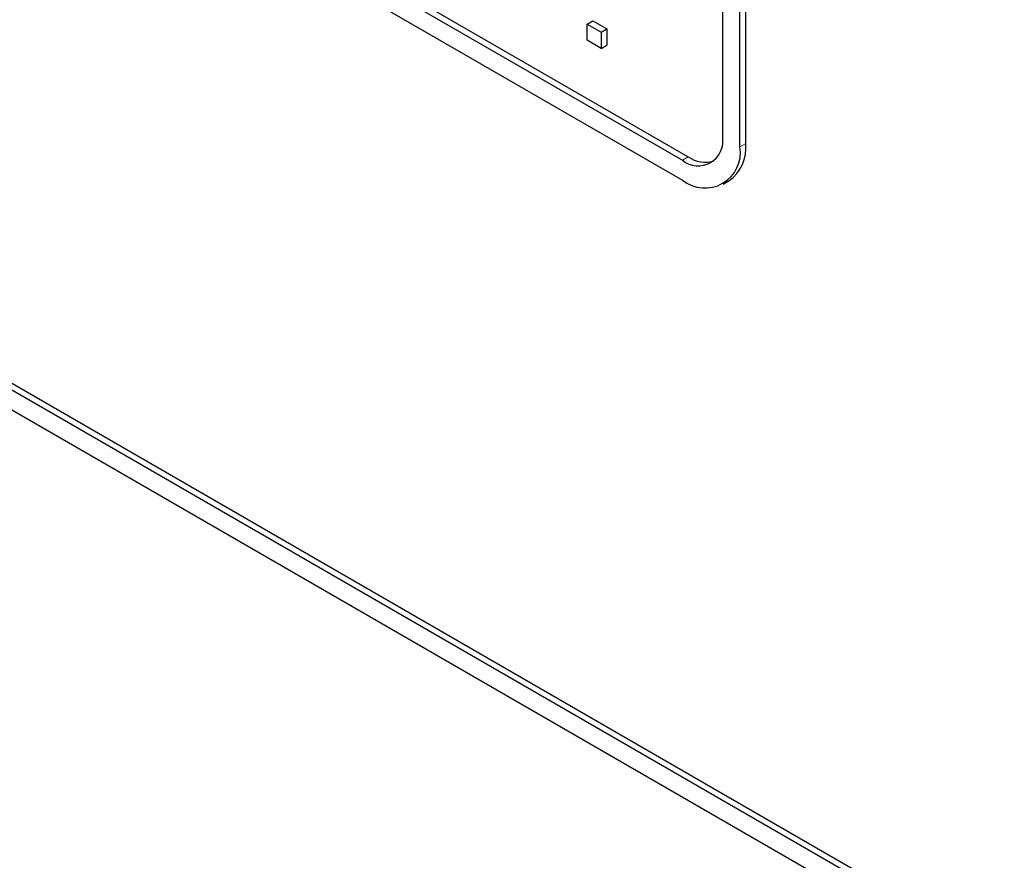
# Paper-space layout 'Blatt2' of a CAD drawing. Header units: millimetres. Extents: x 5 to 418, y 2 to 292.
# Tile 19 of 74: x 107.59 to 111.63, y 171.96 to 175.41. Entities that reach past the tile are written whole.
import ezdxf

# ---------------------------------------------------------------- set-up
doc = ezdxf.new("R2010")
doc.units = ezdxf.units.MM

psp = doc.layouts.new('Blatt2')

# ---------------------------------------------------------------- linework, layer by layer
at = {"color": 7, "linetype": 'Continuous', "lineweight": 25}
for p, q in [((98.5253, 181.556), (110.3104, 174.7526)), ((101.5423, 179.896), (110.3104, 174.8342)), ((101.5659, 179.9096), (110.334, 174.8478)), ((110.5461, 174.8887), (110.5461, 178.6992)), ((110.5697, 174.9023), (110.5697, 178.7128)), ((110.4754, 174.9295), (110.4754, 177.4337)), ((109.919, 175.3924), (109.9426, 175.406)), ((109.9426, 175.406), (110, 175.3728)), ((109.919, 175.3924), (109.9764, 175.3592)), ((109.919, 175.3261), (109.919, 175.3924)), ((109.9764, 175.3592), (110, 175.3728)), ((110, 175.3728), (110, 175.3065)), ((109.9764, 175.2929), (109.919, 175.3261)), ((109.9764, 175.3592), (109.9764, 175.2929)), ((109.9764, 175.2929), (110, 175.3065)), ((110.4771, 174.7361), (110.5006, 174.7497)), ((111.6068, 171.5546), (107.3641, 174.0038)), ((111.6304, 171.5682), (107.3877, 174.0174)), ((111.6068, 171.4729), (107.3641, 173.9221))]:
    psp.add_line(p, q, dxfattribs=at)
at = {"color": 7, "linetype": 'Continuous', "lineweight": 18}
for p, q in [((110.5461, 174.8887), (110.5697, 174.9023)), ((110.3104, 174.8342), (110.334, 174.8478))]:
    psp.add_line(p, q, dxfattribs=at)
at = {"color": 7, "linetype": 'Continuous', "lineweight": 25}
for centre, radius, start, end in [((110.3748, 174.9132), 0.1019, 230.7967, 9.214), ((110.4024, 174.8654), 0.1456, 230.7967, 9.214), ((110.4064, 174.8843), 0.1643, 305.0133, 6.2988), ((110.4043, 174.9489), 0.1231, 235.1435, 285.9932)]:
    psp.add_arc(centre, radius, start, end, dxfattribs=at)

doc.saveas('drawing.dxf')
